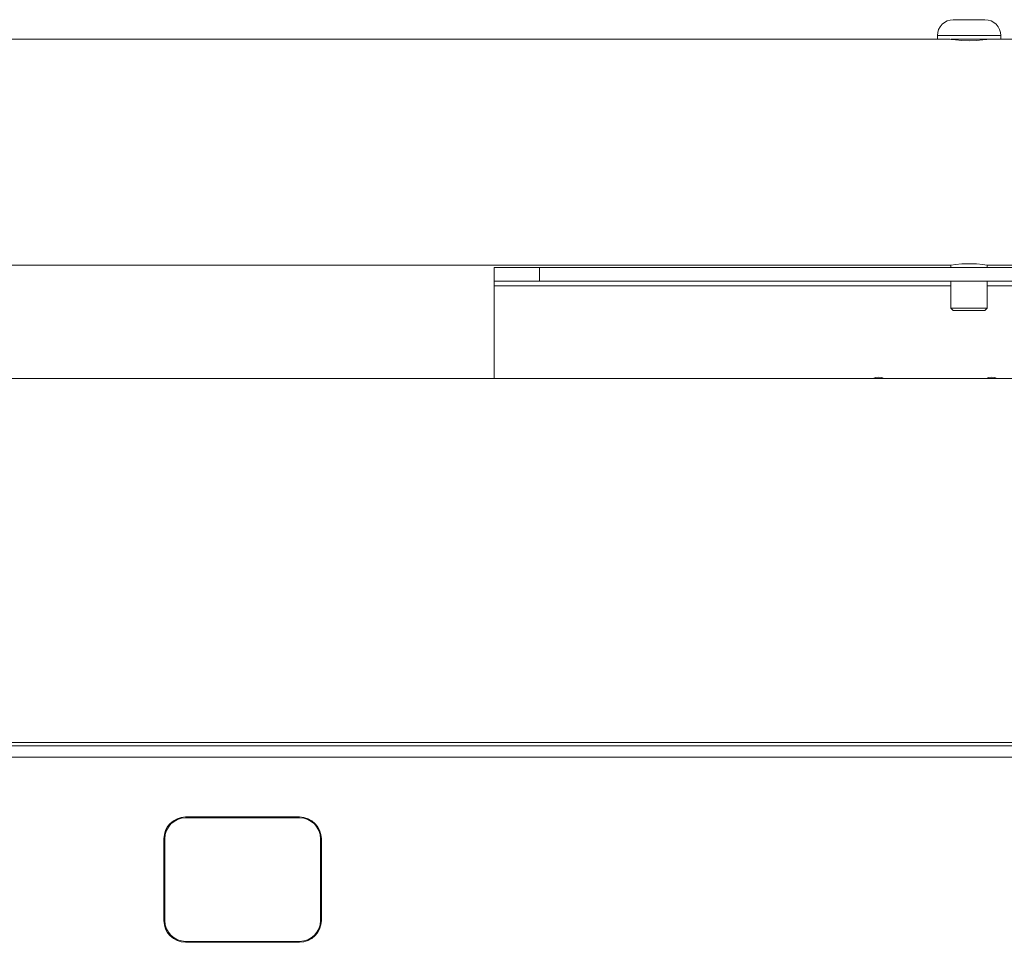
# Model space of a CAD drawing. Header units: millimetres. Extents: x 3925 to 5043, y -86 to 778.
# Tile 77 of 158: x 4399 to 4453, y 531 to 582. Entities that reach past the tile are written whole.
import ezdxf

# ---------------------------------------------------------------- set-up
doc = ezdxf.new("R2010")
doc.units = ezdxf.units.MM
doc.header["$LTSCALE"] = 46.255
for name, color, linetype in [('140-154101-0DXF_CONTINUOUS_LINE', 7, 'CONTINUOUS'), ('H30K-CHRISTIDXF_CONTINUOUS_LINE', 7, 'CONTINUOUS'), ('H30K-TOP-COVDXF_CONTINUOUS_LINE', 7, 'CONTINUOUS')]:
    doc.layers.add(name, color=color, linetype=linetype)

msp = doc.modelspace()

# ---------------------------------------------------------------- linework, layer by layer
at = {"layer": '140-154101-0DXF_CONTINUOUS_LINE', "color": 7, "linetype": 'Continuous', "lineweight": 0}
for p, q in [((4451.961, 582.1933), (4450.211, 582.1933)), ((4452.836, 581.3183), (4449.336, 581.3183)), ((4449.336, 581.1183), (4449.336, 581.3183)), ((4452.836, 581.3183), (4452.836, 581.1183)), ((4450.0234, 581.1183), (4372.1485, 581.1183)), ((4450.086, 581.1183), (4452.1153, 581.1183)), ((4452.1485, 581.1183), (4452.0685, 581.1052)), ((4486.711, 581.1183), (4452.1485, 581.1183)), ((4372.1485, 568.6183), (4450.0235, 568.6183)), ((4477.1952, 568.4933), (4424.836, 568.4933)), ((4424.836, 568.4933), (4424.836, 562.3683)), ((4427.336, 568.4933), (4427.336, 567.7433)), ((4450.086, 568.6183), (4450.086, 568.4933)), ((4452.086, 568.4933), (4452.086, 568.6183)), ((4452.1485, 568.6183), (4487.461, 568.6183)), ((4477.1952, 567.7433), (4424.836, 567.7433)), ((4450.086, 567.7433), (4450.086, 566.2433)), ((4452.086, 566.2433), (4452.086, 567.7433)), ((4450.086, 567.4933), (4424.836, 567.4933)), ((4477.586, 567.4933), (4452.086, 567.4933)), ((4450.086, 566.2433), (4452.086, 566.2433)), ((4450.086, 566.2433), (4450.211, 566.1183)), ((4450.211, 566.1183), (4451.961, 566.1183)), ((4451.961, 566.1183), (4452.086, 566.2433)), ((4467.6841, 562.3683), (4354.1841, 562.3683))]:
    msp.add_line(p, q, dxfattribs=at)
for points in [[(4451.086, 581.0273), (4450.6801, 581.0407), (4450.334, 581.073), (4450.1031, 581.1052), (4450.0235, 581.1183)], [(4452.0685, 581.1052), (4451.8392, 581.0732), (4451.4931, 581.0407), (4451.086, 581.0273)], [(4450.0235, 568.6183), (4450.1036, 568.6315), (4450.3356, 568.6637), (4450.6782, 568.6957), (4451.086, 568.7092)], [(4451.086, 568.7092), (4451.4905, 568.6959), (4451.8375, 568.6636), (4452.0684, 568.6314), (4452.1485, 568.6183)]]:
    msp.add_lwpolyline(points, dxfattribs=at)
for centre, radius, start, end in [((4450.211, 581.3183), 0.875, 90, 180), ((4451.961, 581.3183), 0.875, 0, 90), ((4446.086, 561.6183), 0.8125, 67.44154, 112.55846), ((4452.336, 561.6183), 0.8125, 67.44154, 112.55846)]:
    msp.add_arc(centre, radius, start, end, dxfattribs=at)
at = {"layer": 'H30K-CHRISTIDXF_CONTINUOUS_LINE', "color": 7, "linetype": 'Continuous', "lineweight": 0}
for p, q in [((4407.7841, 538.0808), (4414.0841, 538.0808)), ((4406.6341, 532.4058), (4406.6341, 536.9308)), ((4415.2341, 536.9308), (4415.2341, 532.4058)), ((4414.0841, 531.2558), (4407.7841, 531.2558))]:
    msp.add_line(p, q, dxfattribs=at)
for centre, start, end in [((4407.7841, 536.9308), 90, 180), ((4414.0841, 536.9308), 0, 90), ((4407.7841, 532.4058), 180, 270), ((4414.0841, 532.4058), 270, 0)]:
    msp.add_arc(centre, 1.15, start, end, dxfattribs=at)
at = {"layer": 'H30K-TOP-COVDXF_CONTINUOUS_LINE', "color": 7, "linetype": 'Continuous', "lineweight": 0}
for p, q in [((4356.5591, 542.2433), (4465.3091, 542.2433)), ((4465.3091, 542.0651), (4356.5591, 542.0651)), ((4465.3091, 541.4447), (4356.5591, 541.4447)), ((4414.0841, 538.1308), (4407.7841, 538.1308)), ((4406.5841, 536.9308), (4406.5841, 532.4058)), ((4415.2841, 532.4058), (4415.2841, 536.9308)), ((4407.7841, 531.2058), (4414.0841, 531.2058))]:
    msp.add_line(p, q, dxfattribs=at)
for centre, start, end in [((4407.7841, 536.9308), 90, 180), ((4414.0841, 536.9308), 0, 90), ((4407.7841, 532.4058), 180, 270), ((4414.0841, 532.4058), 270, 0)]:
    msp.add_arc(centre, 1.2, start, end, dxfattribs=at)

doc.saveas('drawing.dxf')
